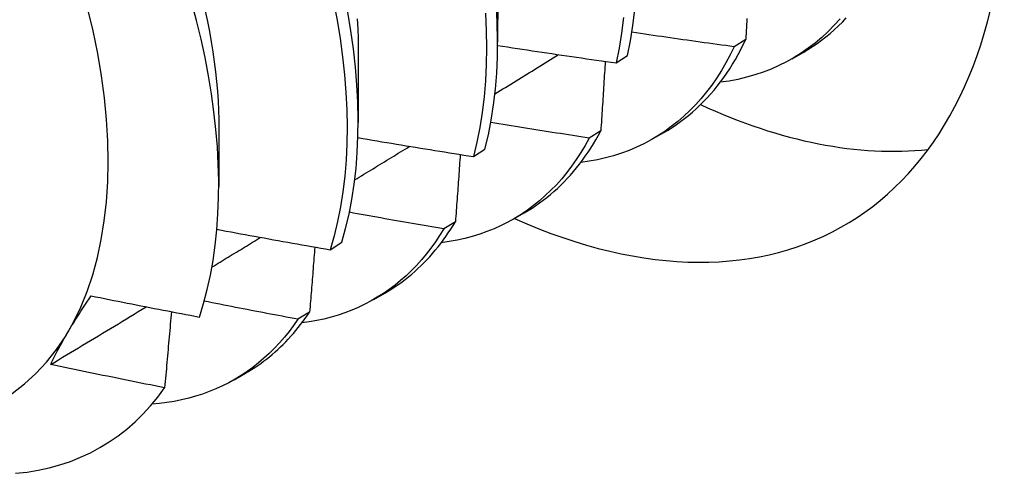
# Model space of a CAD drawing. Header units: inches. Extents: x 16 to 202, y 11 to 132.
# Tile 44 of 56: x 181.318 to 181.564, y 73.416 to 73.529. Entities that reach past the tile are written whole.
import ezdxf

# ---------------------------------------------------------------- set-up
doc = ezdxf.new("R2010")
doc.units = ezdxf.units.IN
doc.header["$MEASUREMENT"] = 0
doc.layers.add('Visible Edges(ANSI)', color=7, linetype='Continuous', lineweight=25)

msp = doc.modelspace()

# ---------------------------------------------------------------- linework, layer by layer
at = {"layer": 'Visible Edges(ANSI)'}
for p, q in [((181.43765, 73.54166), (181.43763, 73.52321)), ((181.49955, 73.52391), (181.49666, 73.52208)), ((181.40286, 73.52162), (181.40283, 73.50317)), ((181.46721, 73.51806), (181.47006, 73.51993)), ((181.51111, 73.5191), (181.51389, 73.5207)), ((181.36806, 73.50158), (181.36804, 73.48716)), ((181.46337, 73.5011), (181.46047, 73.49928)), ((181.47631, 73.49906), (181.47909, 73.50066)), ((181.4316, 73.49467), (181.43446, 73.49654)), ((181.44151, 73.47902), (181.44429, 73.48062)), ((181.42709, 73.4784), (181.42419, 73.47659)), ((181.39588, 73.47139), (181.39874, 73.47325)), ((181.40671, 73.45898), (181.40949, 73.46058)), ((181.39071, 73.45583), (181.3878, 73.45403)), ((181.37191, 73.43894), (181.3747, 73.44055))]:
    msp.add_line(p, q, dxfattribs=at)
at = {"layer": 'Visible Edges(ANSI)', "flags": 128}
for points in [[(181.39668, 73.53342), (181.39756, 73.52876), (181.39831, 73.52415), (181.39893, 73.51959), (181.39941, 73.5151), (181.39976, 73.51068), (181.39997, 73.50633), (181.40005, 73.50206), (181.39999, 73.49788), (181.3998, 73.49378), (181.39948, 73.48978), (181.39902, 73.48589), (181.39843, 73.48209), (181.39771, 73.47841), (181.39686, 73.47484), (181.39588, 73.47139)], [(181.36324, 73.45459), (181.36427, 73.45796), (181.36518, 73.46144), (181.36597, 73.46503), (181.36663, 73.46873), (181.36717, 73.47252), (181.36757, 73.4764), (181.36785, 73.48038), (181.36801, 73.48443), (181.36803, 73.48857), (181.36793, 73.49278), (181.3677, 73.49706), (181.36734, 73.50142), (181.36685, 73.50584), (181.36624, 73.51032), (181.36549, 73.51485), (181.36462, 73.51941), (181.36363, 73.52402), (181.36251, 73.52865), (181.36127, 73.5333)], [(181.36469, 73.53099), (181.36523, 73.52843), (181.36573, 73.52587), (181.36618, 73.52334), (181.36658, 73.52082), (181.36694, 73.51833), (181.36725, 73.51586), (181.36751, 73.51341), (181.36772, 73.51099), (181.36788, 73.50859), (181.368, 73.50623), (181.36806, 73.50389), (181.36808, 73.50158)], [(181.43446, 73.49654), (181.43531, 73.50011), (181.43602, 73.50379), (181.43661, 73.50759), (181.43707, 73.51149), (181.43739, 73.51549), (181.43758, 73.51959), (181.43763, 73.52377), (181.43755, 73.52804), (181.43733, 73.53239)], [(181.47006, 73.51993), (181.47078, 73.52361), (181.47138, 73.5274), (181.47184, 73.53129)], [(181.39874, 73.47325), (181.39971, 73.47671), (181.40055, 73.48029), (181.40126, 73.48398), (181.40184, 73.48778), (181.40229, 73.49169), (181.4026, 73.49569), (181.40278, 73.49979), (181.40283, 73.50398), (181.40274, 73.50826), (181.40252, 73.51261), (181.40216, 73.51704), (181.40167, 73.52154), (181.40104, 73.5261), (181.40028, 73.53071)], [(181.40258, 73.5291), (181.40271, 73.52657), (181.4028, 73.52408), (181.40283, 73.52163)], [(181.43457, 73.53046), (181.43478, 73.52611), (181.43485, 73.52185), (181.43478, 73.51767), (181.43458, 73.51358), (181.43425, 73.50959), (181.43379, 73.5057), (181.43319, 73.50191), (181.43246, 73.49823), (181.4316, 73.49467)], [(181.46903, 73.5294), (181.46855, 73.52551), (181.46795, 73.52173), (181.46721, 73.51806)], [(181.52311, 73.52909), (181.52163, 73.52745), (181.5201, 73.5259), (181.51851, 73.52442), (181.51686, 73.52303), (181.51515, 73.52173), (181.5134, 73.52051), (181.51159, 73.51938), (181.50973, 73.51834), (181.50782, 73.51738), (181.50586, 73.51652), (181.50385, 73.51574), (181.5018, 73.51505), (181.49971, 73.51446), (181.49757, 73.51396), (181.49539, 73.51354), (181.49317, 73.51322)], [(181.49984, 73.52916), (181.4998, 73.52841), (181.49976, 73.52766), (181.49972, 73.52691), (181.49967, 73.52616), (181.49963, 73.52541), (181.49959, 73.52466), (181.49955, 73.52391)], [(181.51389, 73.5207), (181.51506, 73.5214), (181.51621, 73.52214), (181.51734, 73.52291), (181.51845, 73.52371), (181.51954, 73.52456), (181.5206, 73.52543), (181.52164, 73.52634), (181.52266, 73.52729), (181.52366, 73.52827), (181.52463, 73.52928)], [(181.49666, 73.52208), (181.49559, 73.52223), (181.49453, 73.52237), (181.49346, 73.52252), (181.4924, 73.52267), (181.49133, 73.52281), (181.49027, 73.52296), (181.4892, 73.52311), (181.48814, 73.52326), (181.48708, 73.52341), (181.48601, 73.52356), (181.48495, 73.52371), (181.48388, 73.52386), (181.48282, 73.52401), (181.48176, 73.52416), (181.4807, 73.52432), (181.47963, 73.52447), (181.47857, 73.52463), (181.47751, 73.52478), (181.47644, 73.52494), (181.47538, 73.52509), (181.47432, 73.52525), (181.47326, 73.5254), (181.4722, 73.52556), (181.47113, 73.52572)], [(181.47909, 73.50066), (181.48017, 73.5013), (181.48122, 73.50197), (181.48226, 73.50267), (181.48328, 73.5034), (181.48429, 73.50416), (181.48527, 73.50495), (181.48624, 73.50576), (181.48718, 73.50661), (181.48811, 73.50749), (181.48902, 73.50839), (181.48991, 73.50932), (181.49077, 73.51028), (181.49162, 73.51127), (181.49245, 73.51229), (181.49325, 73.51333), (181.49404, 73.5144), (181.4948, 73.5155), (181.49554, 73.51662), (181.49627, 73.51777), (181.49697, 73.51895), (181.49764, 73.52015), (181.4983, 73.52138), (181.49893, 73.52263), (181.49955, 73.52391)], [(181.43763, 73.52243), (181.43886, 73.52224), (181.44009, 73.52205), (181.44132, 73.52186), (181.44255, 73.52167), (181.44378, 73.52149), (181.44501, 73.5213), (181.44624, 73.52111), (181.44748, 73.52093), (181.44871, 73.52074), (181.44994, 73.52056), (181.45117, 73.52038), (181.45241, 73.52019), (181.45364, 73.52001), (181.45487, 73.51983), (181.45611, 73.51965), (181.45734, 73.51947), (181.45857, 73.51929), (181.45981, 73.51911), (181.46104, 73.51894), (181.46227, 73.51876), (181.46351, 73.51858), (181.46474, 73.51841), (181.46598, 73.51823), (181.46721, 73.51806)], [(181.49666, 73.52208), (181.49565, 73.52004), (181.49459, 73.51806), (181.49347, 73.51615), (181.4923, 73.51431), (181.49106, 73.51253), (181.48978, 73.51083), (181.48844, 73.5092), (181.48705, 73.50764), (181.4856, 73.50615), (181.48411, 73.50474), (181.48256, 73.5034), (181.48097, 73.50214), (181.47932, 73.50096), (181.47763, 73.49985), (181.4759, 73.49883), (181.47411, 73.49788), (181.47229, 73.49701), (181.47042, 73.49622), (181.46851, 73.49551), (181.46656, 73.49488), (181.46457, 73.49433), (181.46254, 73.49387), (181.46047, 73.49349), (181.45837, 73.49318)], [(181.43695, 73.51033), (181.43761, 73.51073), (181.43827, 73.51114), (181.43893, 73.51155), (181.43959, 73.51196), (181.44025, 73.51237), (181.44092, 73.51278), (181.44158, 73.51318), (181.44224, 73.51359), (181.4429, 73.514), (181.44356, 73.51441), (181.44422, 73.51482), (181.44489, 73.51523), (181.44555, 73.51564), (181.44621, 73.51604), (181.44687, 73.51645), (181.44753, 73.51686), (181.44819, 73.51727), (181.44885, 73.51768), (181.44952, 73.51809), (181.45018, 73.5185), (181.45084, 73.51891), (181.4515, 73.51932), (181.45216, 73.51972), (181.45282, 73.52013)], [(181.46447, 73.51845), (181.46443, 73.51773), (181.46438, 73.51701), (181.46434, 73.51629), (181.4643, 73.51557), (181.46425, 73.51485), (181.46421, 73.51413), (181.46416, 73.5134), (181.46412, 73.51268), (181.46407, 73.51196), (181.46403, 73.51124), (181.46398, 73.51052), (181.46393, 73.50979), (181.46389, 73.50907), (181.46384, 73.50835), (181.4638, 73.50762), (181.46375, 73.5069), (181.4637, 73.50617), (181.46366, 73.50545), (181.46361, 73.50473), (181.46356, 73.504), (181.46352, 73.50327), (181.46347, 73.50255), (181.46342, 73.50182), (181.46337, 73.5011)], [(181.46047, 73.49928), (181.45945, 73.49943), (181.45843, 73.49959), (181.4574, 73.49975), (181.45638, 73.49991), (181.45535, 73.50007), (181.45433, 73.50023), (181.4533, 73.50039), (181.45228, 73.50055), (181.45126, 73.50071), (181.45023, 73.50087), (181.44921, 73.50103), (181.44819, 73.5012), (181.44716, 73.50136), (181.44614, 73.50152), (181.44512, 73.50169), (181.44409, 73.50185), (181.44307, 73.50202), (181.44205, 73.50218), (181.44103, 73.50235), (181.44, 73.50252), (181.43898, 73.50269), (181.43796, 73.50285), (181.43694, 73.50302), (181.43592, 73.50319)], [(181.40277, 73.49941), (181.40397, 73.4992), (181.40517, 73.499), (181.40637, 73.4988), (181.40757, 73.49859), (181.40877, 73.49839), (181.40997, 73.49819), (181.41117, 73.49799), (181.41237, 73.49779), (181.41357, 73.49759), (181.41477, 73.49739), (181.41597, 73.49719), (181.41717, 73.49699), (181.41837, 73.4968), (181.41958, 73.4966), (181.42078, 73.4964), (181.42198, 73.49621), (181.42318, 73.49601), (181.42438, 73.49582), (181.42559, 73.49563), (181.42679, 73.49544), (181.42799, 73.49524), (181.4292, 73.49505), (181.4304, 73.49486), (181.4316, 73.49467)], [(181.46047, 73.49928), (181.45946, 73.49743), (181.45839, 73.49565), (181.45726, 73.49392), (181.4561, 73.49226), (181.45488, 73.49066), (181.45361, 73.48912), (181.4523, 73.48765), (181.45094, 73.48625), (181.44953, 73.48491), (181.44808, 73.48363), (181.44659, 73.48243), (181.44505, 73.48129), (181.44347, 73.48022), (181.44185, 73.47922), (181.44019, 73.47829), (181.43849, 73.47743), (181.43675, 73.47664), (181.43497, 73.47593), (181.43316, 73.47528), (181.43131, 73.47471), (181.42943, 73.47421), (181.42751, 73.47378), (181.42556, 73.47343), (181.42358, 73.47315)], [(181.44429, 73.48062), (181.44527, 73.4812), (181.44623, 73.48181), (181.44718, 73.48244), (181.44811, 73.48309), (181.44903, 73.48377), (181.44993, 73.48447), (181.45082, 73.4852), (181.45169, 73.48595), (181.45255, 73.48672), (181.45339, 73.48752), (181.45421, 73.48834), (181.45502, 73.48919), (181.45581, 73.49006), (181.45658, 73.49095), (181.45734, 73.49186), (181.45808, 73.4928), (181.4588, 73.49376), (181.45951, 73.49474), (181.4602, 73.49575), (181.46087, 73.49677), (181.46152, 73.49782), (181.46216, 73.49889), (181.46277, 73.49998), (181.46337, 73.5011)], [(181.40198, 73.48884), (181.40255, 73.48919), (181.40312, 73.48954), (181.40369, 73.48989), (181.40426, 73.49024), (181.40483, 73.49059), (181.40541, 73.49094), (181.40598, 73.49129), (181.40655, 73.49164), (181.40712, 73.49199), (181.40769, 73.49234), (181.40826, 73.49269), (181.40883, 73.49304), (181.4094, 73.49339), (181.40997, 73.49374), (181.41054, 73.49409), (181.41112, 73.49444), (181.41169, 73.49479), (181.41226, 73.49514), (181.41283, 73.49549), (181.4134, 73.49584), (181.41397, 73.49619), (181.41454, 73.49654), (181.41511, 73.49689), (181.41568, 73.49724)], [(181.4283, 73.4952), (181.42825, 73.4945), (181.4282, 73.4938), (181.42815, 73.4931), (181.4281, 73.49241), (181.42805, 73.49171), (181.428, 73.49101), (181.42796, 73.49031), (181.42791, 73.48961), (181.42786, 73.48892), (181.42781, 73.48822), (181.42776, 73.48752), (181.42771, 73.48682), (181.42766, 73.48612), (181.42761, 73.48542), (181.42756, 73.48472), (181.42751, 73.48402), (181.42745, 73.48332), (181.4274, 73.48261), (181.42735, 73.48191), (181.4273, 73.48121), (181.42725, 73.48051), (181.4272, 73.47981), (181.42715, 73.4791), (181.42709, 73.4784)], [(181.42419, 73.47659), (181.42321, 73.47676), (181.42222, 73.47693), (181.42124, 73.47709), (181.42026, 73.47726), (181.41928, 73.47743), (181.4183, 73.4776), (181.41731, 73.47777), (181.41633, 73.47794), (181.41535, 73.47811), (181.41437, 73.47829), (181.41339, 73.47846), (181.41241, 73.47863), (181.41143, 73.4788), (181.41045, 73.47898), (181.40947, 73.47915), (181.40849, 73.47933), (181.40751, 73.4795), (181.40653, 73.47968), (181.40555, 73.47985), (181.40457, 73.48003), (181.40359, 73.48021), (181.40261, 73.48038), (181.40163, 73.48056), (181.40065, 73.48074)], [(181.40949, 73.46058), (181.41037, 73.4611), (181.41124, 73.46164), (181.4121, 73.4622), (181.41294, 73.46278), (181.41377, 73.46338), (181.41459, 73.464), (181.4154, 73.46464), (181.41619, 73.4653), (181.41698, 73.46598), (181.41774, 73.46668), (181.4185, 73.46739), (181.41924, 73.46813), (181.41997, 73.46888), (181.42069, 73.46966), (181.42139, 73.47045), (181.42208, 73.47126), (181.42276, 73.47209), (181.42342, 73.47294), (181.42407, 73.4738), (181.4247, 73.47469), (181.42532, 73.47559), (181.42593, 73.47651), (181.42652, 73.47745), (181.42709, 73.4784)], [(181.36636, 73.4671), (181.36686, 73.46741), (181.36737, 73.46772), (181.36787, 73.46802), (181.36838, 73.46833), (181.36889, 73.46864), (181.36939, 73.46895), (181.3699, 73.46925), (181.3704, 73.46956), (181.37091, 73.46987), (181.37141, 73.47018), (181.37192, 73.47048), (181.37243, 73.47079), (181.37293, 73.4711), (181.37344, 73.47141), (181.37394, 73.47172), (181.37445, 73.47202), (181.37495, 73.47233), (181.37546, 73.47264), (181.37596, 73.47295), (181.37647, 73.47325), (181.37697, 73.47356), (181.37748, 73.47387), (181.37799, 73.47418), (181.37849, 73.47449)], [(181.36758, 73.4765), (181.36876, 73.47628), (181.36993, 73.47606), (181.37111, 73.47584), (181.37229, 73.47562), (181.37347, 73.47541), (181.37464, 73.47519), (181.37582, 73.47497), (181.377, 73.47476), (181.37818, 73.47454), (181.37936, 73.47433), (181.38053, 73.47412), (181.38171, 73.4739), (181.38289, 73.47369), (181.38407, 73.47348), (181.38525, 73.47327), (181.38643, 73.47306), (181.38761, 73.47285), (181.38879, 73.47264), (181.38997, 73.47243), (181.39115, 73.47222), (181.39234, 73.47201), (181.39352, 73.4718), (181.3947, 73.4716), (181.39588, 73.47139)], [(181.42419, 73.47659), (181.42316, 73.47494), (181.42209, 73.47334), (181.42098, 73.47179), (181.41983, 73.4703), (181.41863, 73.46887), (181.41739, 73.46749), (181.41611, 73.46618), (181.41479, 73.46492), (181.41343, 73.46372), (181.41203, 73.46257), (181.41059, 73.46149), (181.40912, 73.46047), (181.40761, 73.45951), (181.40606, 73.45861), (181.40448, 73.45778), (181.40286, 73.45701), (181.40121, 73.45629), (181.39952, 73.45565), (181.39781, 73.45506), (181.39606, 73.45454), (181.39428, 73.45409), (181.39248, 73.4537), (181.39064, 73.45337), (181.38878, 73.45311)], [(181.39201, 73.47207), (181.39196, 73.47139), (181.39191, 73.47072), (181.39186, 73.47005), (181.3918, 73.46937), (181.39175, 73.4687), (181.3917, 73.46802), (181.39164, 73.46735), (181.39159, 73.46667), (181.39154, 73.466), (181.39148, 73.46532), (181.39143, 73.46464), (181.39137, 73.46397), (181.39132, 73.46329), (181.39126, 73.46261), (181.39121, 73.46194), (181.39115, 73.46126), (181.3911, 73.46058), (181.39104, 73.4599), (181.39099, 73.45923), (181.39093, 73.45855), (181.39088, 73.45787), (181.39082, 73.45719), (181.39077, 73.45651), (181.39071, 73.45583)], [(181.32611, 73.44273), (181.32642, 73.44338), (181.32674, 73.44404), (181.32707, 73.4447), (181.32741, 73.44537), (181.32776, 73.44604), (181.32812, 73.44672), (181.32849, 73.44741), (181.32887, 73.4481), (181.32925, 73.44879), (181.32965, 73.4495), (181.33006, 73.4502), (181.33048, 73.45092), (181.33091, 73.45164), (181.33134, 73.45236), (181.33179, 73.45309), (181.33224, 73.45383), (181.33271, 73.45457), (181.33318, 73.45531), (181.33366, 73.45606), (181.33415, 73.45681), (181.33465, 73.45757), (181.33515, 73.45834), (181.33567, 73.4591), (181.33619, 73.45988)], [(181.33619, 73.45988), (181.33731, 73.45965), (181.33844, 73.45943), (181.33956, 73.4592), (181.34069, 73.45897), (181.34182, 73.45875), (181.34294, 73.45853), (181.34407, 73.4583), (181.34519, 73.45808), (181.34632, 73.45786), (181.34745, 73.45764), (181.34857, 73.45741), (181.3497, 73.45719), (181.35083, 73.45697), (181.35196, 73.45675), (181.35308, 73.45653), (181.35421, 73.45632), (181.35534, 73.4561), (181.35647, 73.45588), (181.3576, 73.45567), (181.35873, 73.45545), (181.35985, 73.45523), (181.36098, 73.45502), (181.36211, 73.4548), (181.36324, 73.45459)], [(181.3878, 73.45403), (181.38682, 73.45422), (181.38585, 73.4544), (181.38487, 73.45458), (181.3839, 73.45477), (181.38292, 73.45495), (181.38195, 73.45513), (181.38097, 73.45532), (181.38, 73.45551), (181.37903, 73.45569), (181.37805, 73.45588), (181.37708, 73.45607), (181.3761, 73.45625), (181.37513, 73.45644), (181.37416, 73.45663), (181.37319, 73.45682), (181.37221, 73.45701), (181.37124, 73.4572), (181.37027, 73.45739), (181.3693, 73.45758), (181.36832, 73.45777), (181.36735, 73.45796), (181.36638, 73.45815), (181.36541, 73.45835), (181.36444, 73.45854)], [(181.32611, 73.44273), (181.3271, 73.44333), (181.32809, 73.44393), (181.32909, 73.44453), (181.33008, 73.44513), (181.33108, 73.44573), (181.33207, 73.44633), (181.33306, 73.44693), (181.33406, 73.44753), (181.33505, 73.44813), (181.33605, 73.44873), (181.33704, 73.44933), (181.33803, 73.44993), (181.33903, 73.45053), (181.34002, 73.45113), (181.34101, 73.45173), (181.34201, 73.45233), (181.343, 73.45293), (181.34399, 73.45354), (181.34499, 73.45414), (181.34598, 73.45474), (181.34697, 73.45534), (181.34797, 73.45594), (181.34896, 73.45654), (181.34995, 73.45714)], [(181.35622, 73.45593), (181.35615, 73.45514), (181.35608, 73.45435), (181.35601, 73.45356), (181.35595, 73.45277), (181.35588, 73.45198), (181.35581, 73.45119), (181.35574, 73.4504), (181.35567, 73.44961), (181.3556, 73.44882), (181.35553, 73.44803), (181.35546, 73.44724), (181.3554, 73.44644), (181.35533, 73.44565), (181.35526, 73.44486), (181.35519, 73.44406), (181.35511, 73.44327), (181.35504, 73.44248), (181.35497, 73.44168), (181.3549, 73.44089), (181.35483, 73.44009), (181.35476, 73.4393), (181.35469, 73.4385), (181.35462, 73.43771), (181.35454, 73.43691)], [(181.3747, 73.44055), (181.37548, 73.44101), (181.37625, 73.44148), (181.37701, 73.44198), (181.37777, 73.44248), (181.37851, 73.44301), (181.37924, 73.44355), (181.37997, 73.4441), (181.38068, 73.44467), (181.38139, 73.44526), (181.38208, 73.44586), (181.38277, 73.44647), (181.38344, 73.44711), (181.38411, 73.44775), (181.38476, 73.44841), (181.3854, 73.44909), (181.38604, 73.44978), (181.38666, 73.45049), (181.38727, 73.45121), (181.38787, 73.45194), (181.38846, 73.45269), (181.38904, 73.45346), (181.38961, 73.45423), (181.39016, 73.45503), (181.39071, 73.45583)], [(181.3878, 73.45403), (181.38671, 73.45247), (181.38558, 73.45097), (181.38441, 73.44952), (181.3832, 73.44812), (181.38195, 73.44678), (181.38066, 73.4455), (181.37933, 73.44428), (181.37796, 73.44312), (181.37655, 73.44201), (181.37511, 73.44097), (181.37362, 73.43998), (181.37211, 73.43906), (181.37055, 73.43819), (181.36896, 73.43739), (181.36734, 73.43665), (181.36569, 73.43597), (181.364, 73.43535), (181.36228, 73.4348), (181.36054, 73.43431), (181.35876, 73.43388), (181.35695, 73.43352), (181.35512, 73.43322), (181.35326, 73.43298), (181.35137, 73.43281)], [(181.35454, 73.43691), (181.35336, 73.43715), (181.35217, 73.43738), (181.35098, 73.43762), (181.34979, 73.43786), (181.34861, 73.43809), (181.34742, 73.43833), (181.34623, 73.43857), (181.34505, 73.43881), (181.34386, 73.43905), (181.34268, 73.43929), (181.34149, 73.43953), (181.34031, 73.43978), (181.33912, 73.44002), (181.33794, 73.44026), (181.33675, 73.44051), (181.33557, 73.44075), (181.33438, 73.44099), (181.3332, 73.44124), (181.33202, 73.44149), (181.33083, 73.44173), (181.32965, 73.44198), (181.32847, 73.44223), (181.32729, 73.44248), (181.32611, 73.44273)], [(181.31735, 73.41555), (181.32021, 73.41587), (181.32301, 73.41633), (181.32575, 73.41693), (181.32842, 73.41767), (181.33102, 73.41854), (181.33355, 73.41955), (181.33601, 73.4207), (181.33839, 73.42198), (181.3407, 73.42339), (181.34293, 73.42494), (181.34508, 73.42661), (181.34715, 73.42842), (181.34914, 73.43036), (181.35103, 73.43242), (181.35284, 73.43461), (181.35454, 73.43691)]]:
    msp.add_lwpolyline(points, dxfattribs=at)
at = {"layer": 'Visible Edges(ANSI)'}
for centre, major_axis, start_param, end_param in [((181.24783, 73.54694), (-0.06537, 0.11352), 3.141593, 6.283185), ((181.42669, 73.64639), (0.09731, -0.16898), 5.609807, 6.983778), ((181.47477, 73.67408), (0.09731, -0.16898), 5.59782, 6.034525)]:
    msp.add_ellipse(centre, major_axis=major_axis, ratio=0.578093, start_param=start_param, end_param=end_param, dxfattribs=at)

doc.saveas('drawing.dxf')
